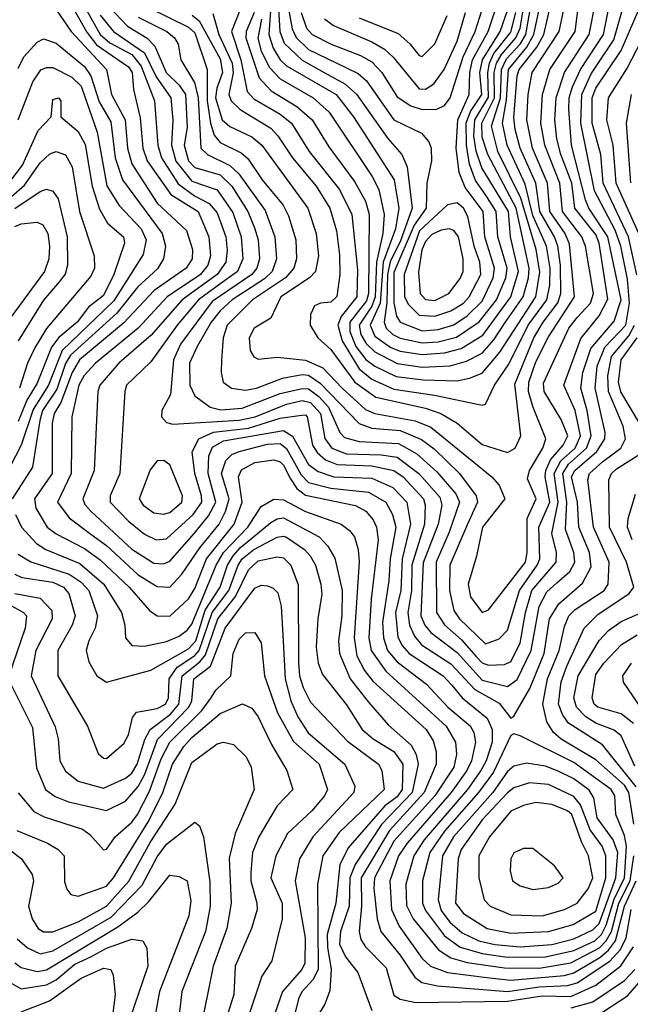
# Model space of a CAD drawing. Extents: x 501367 to 657802, y 482273 to 547541.
# Tile 153 of 256: x 551070 to 553004, y 520464 to 523582. Entities that reach past the tile are written whole.
import ezdxf

# ---------------------------------------------------------------- set-up
doc = ezdxf.new("R2010")
doc.units = 0

msp = doc.modelspace()

# ---------------------------------------------------------------- linework, layer by layer
at = {"layer": '0CON20XD'}
for points in [[(551682, 523602), (551700.3, 523535), (551742.6, 523445), (551746.1, 523413.9), (551732.5, 523345), (551739.4, 523325), (551768.1, 523298.1), (551865, 523239.2), (551887.8, 523215), (551933.5, 523145), (552008.4, 523055), (552052.4, 522985), (552073.2, 522913.2), (552082.8, 522837.2), (552084.2, 522775), (552074.4, 522705.6), (552055, 522687.6), (552022.5, 522685), (552003.3, 522676.7), (551990.8, 522649.2), (551990.3, 522615), (552014.1, 522575), (552055, 522537.6), (552131, 522435), (552197.4, 522387.4), (552355, 522352), (552403.4, 522335), (552454.9, 522304.9), (552535, 522236.7), (552615, 522211.7), (552639.2, 522225), (552657.4, 522265), (552637.7, 522427.7), (552698.4, 522575), (552727.4, 522625), (552774, 522686), (552784.1, 522715), (552782.5, 522805), (552774.4, 522865), (552764, 522895), (552717.2, 522975), (552704.7, 523065), (552654.9, 523175), (552638.9, 523235), (552635, 523272.5), (552645.5, 523405), (552652, 523425), (552707.5, 523495), (552729.5, 523535), (552771.4, 523715)], [(551205, 523680.7), (551282.6, 523542.6), (551313, 523503), (551415, 523433.1), (551425.7, 523415), (551430.8, 523360.8), (551451.2, 523271.2), (551459.6, 523175), (551474.1, 523135), (551548.7, 523028.7), (551635.1, 522975), (551668.9, 522895), (551673.8, 522835), (551665.4, 522805), (551643, 522775), (551537.3, 522705), (551444.8, 522605), (551310, 522495), (551274.7, 522455.3), (551256.8, 522425), (551235.5, 522325), (551233.2, 522145), (551189.8, 522055), (551226.6, 522005), (551295, 521952.7), (551345, 521917), (551445, 521824.2), (551505, 521787.2), (551545, 521785.7), (551584, 521826), (551640.1, 521909.9), (551701.5, 521985), (551722.1, 522025), (551733.4, 522065), (551709.6, 522145), (551723.3, 522186.7), (551741.9, 522205), (551765.4, 522215), (551855, 522238.2), (551895, 522240.5), (551915, 522224.2), (551961.1, 522141.1), (551985, 522117.3), (552055, 522099.1), (552175, 522086.3), (552229.6, 522055), (552250.8, 522015), (552260.7, 521975), (552243.2, 521875), (552238.5, 521805), (552218.9, 521675), (552221.9, 521625), (552234.6, 521585), (552265, 521548.8), (552358.2, 521478.2), (552425.9, 521405), (552496.1, 521346.1), (552508.6, 521325), (552513.6, 521295), (552501.1, 521235), (552486.5, 521205), (552436.2, 521135), (552296.6, 520975), (552269.2, 520935), (552242.5, 520855), (552247.6, 520765), (552271.7, 520711.7), (552345, 520610), (552370.5, 520585), (552425.1, 520565.1), (552558.1, 520548.1), (552625, 520541.1), (552794.4, 520555.6), (552825, 520564.6), (552907, 520613), (552934.6, 520635.4), (552956.8, 520665), (552984.9, 520775), (553022.4, 520855)], [(551479.6, 523619.6), (551605, 523558.4), (551625, 523540.9), (551663.4, 523425), (551663.4, 523325), (551674.2, 523254.2), (551686.4, 523216.4), (551705, 523193), (551771.2, 523161.2), (551793, 523143), (551837.6, 523075), (551904.1, 522995), (551921.4, 522961.4), (551944.5, 522885), (551946.2, 522825), (551938.3, 522795), (551911.6, 522765), (551807.7, 522695), (551726.8, 522615), (551714.8, 522575), (551709.3, 522505), (551707.8, 522465), (551714.3, 522434.3), (551740.6, 522415), (551785, 522408.7), (551820, 522415), (551902.7, 522447.3), (551965, 522458.4), (551985, 522456.2), (552021.5, 522431.5), (552145, 522303.6), (552185, 522288.7), (552275, 522281.6), (552342.9, 522252.9), (552383.1, 522223.1), (552462.3, 522145), (552516.1, 522075), (552520.3, 522055), (552487.7, 521985), (552432.2, 521855), (552431.4, 521775), (552445, 521711.2), (552463, 521685), (552545, 521606), (552588.7, 521621.3), (552615, 521649.1), (552652.6, 521775), (552709.2, 521855), (552716.8, 521875), (552714.5, 521975), (552748.5, 522055), (552733.6, 522135), (552736.3, 522155), (552751.4, 522188.6), (552791.1, 522235), (552806.2, 522265), (552785, 522316), (552730.9, 522405), (552728.5, 522431.5), (552809, 522605), (552835, 522639.5), (552878, 522685), (552887.4, 522715), (552862.3, 522865), (552850.1, 522895), (552789, 522975), (552781, 523065), (552732.8, 523185), (552720.9, 523255), (552725.6, 523345), (552748.8, 523425), (552829, 523545), (552848.3, 523695)], [(551812.5, 523605), (551786.7, 523545), (551785.9, 523525), (551828, 523398), (551866.6, 523356.6), (551947.5, 523307.5), (551996.7, 523265), (552049.4, 523179.4), (552130.4, 523070.4), (552165, 523007.2), (552176.9, 522965), (552174.9, 522714.9), (552167.8, 522692.2), (552116, 522625), (552116, 522595), (552135, 522547), (552166.3, 522506.3), (552195, 522484.7), (552262.5, 522452.5), (552348.2, 522441.8), (552455, 522439.1), (552495, 522446.7), (552535, 522462.7), (552590.6, 522529.4), (552704.3, 522705), (552717.2, 522782.8), (552705.8, 522855), (552656.7, 523016.8), (552584.2, 523165), (552564, 523245), (552593, 523335), (552595.3, 523425), (552611.2, 523458.8), (552654.5, 523505), (552673.1, 523535), (552701.4, 523698.6)], [(551768.1, 523615), (551740.5, 523545), (551770.7, 523455), (551790.7, 523355), (551811.6, 523331.6), (551895, 523283.1), (551931, 523255), (551986.9, 523165), (552082.9, 523045), (552121.5, 522965), (552139.7, 522789.7), (552137.2, 522705), (552088, 522642), (552077.1, 522615), (552091.1, 522565), (552145, 522476.7), (552185, 522443.9), (552255, 522412.4), (552383.7, 522393.7), (552535, 522361.5), (552545, 522364.6), (552574.1, 522425), (552618.6, 522491.4), (552680.5, 522615), (552739.1, 522695), (552748.5, 522741.5), (552749.6, 522795), (552737.9, 522865), (552695, 522961.9), (552671.2, 523061.2), (552613.4, 523185), (552598.9, 523255), (552611.8, 523328.2), (552618.1, 523425), (552675.8, 523495), (552698.3, 523535), (552725.4, 523665)], [(551912.6, 523662.6), (551933.2, 523553.2), (551945.8, 523525.8), (551985, 523487.5), (552105, 523429.7), (552141.7, 523411.7), (552168.6, 523388.6), (552255, 523265.6), (552342.7, 523222.7), (552365.2, 523195.2), (552373.3, 523175), (552373.7, 523135), (552359.1, 523065), (552357.1, 522985), (552318.8, 522931.2), (552255, 522781.6), (552255, 522685.6), (552263.6, 522643.6), (552274.8, 522625), (552345, 522596.9), (552395, 522601.1), (552445, 522616), (552487.6, 522645), (552535, 522690.7), (552569.9, 522765), (552573.7, 522795), (552543.5, 522895), (552537.7, 522975), (552480.5, 523050.5), (552461.9, 523098.1), (552452.1, 523175), (552458, 523265), (552493, 523345), (552495.2, 523415), (552503.8, 523455), (552554.1, 523545), (552576.8, 523615)], [(551175, 523629.4), (551232.8, 523545), (551344.5, 523425), (551360.6, 523345), (551403.7, 523265), (551411, 523175), (551425.4, 523125.4), (551505, 523001.5), (551598.4, 522915), (551617.6, 522855), (551616.6, 522825), (551597, 522795), (551495.5, 522724.5), (551399.2, 522620.8), (551258.9, 522505), (551236.3, 522465), (551199.9, 522370.1), (551179.3, 522335), (551172.8, 522305), (551172.9, 522145), (551116.7, 522065), (551121.3, 522035), (551157.3, 521975), (551185, 521953.7), (551275, 521907.7), (551325, 521871.7), (551416.7, 521785), (551481.3, 521711.3), (551505, 521694.8), (551545, 521693.1), (551605, 521748.2), (551625, 521781.6), (551661.1, 521875), (551749, 521985), (551774.5, 522055), (551762.9, 522135), (551772.9, 522157.1), (551815, 522180), (551875, 522188.6), (551895, 522181.7), (551905, 522171.2), (551927.9, 522127.9), (551947.7, 522097.7), (551975, 522076.8), (552133.9, 522043.9), (552165.7, 522025.7), (552189, 521999), (552200.3, 521975), (552204.9, 521934.9), (552183, 521747), (552176.2, 521625), (552182.6, 521585), (552229.5, 521519.5), (552420.5, 521345), (552450, 521295), (552452.8, 521255), (552444.6, 521215), (552384.7, 521125), (552255, 520981.1), (552193.9, 520865), (552191.6, 520831.6), (552202.4, 520735), (552213.4, 520695), (552275, 520620.4), (552320.9, 520550.9), (552343.3, 520533.3), (552392.7, 520522.7), (552615, 520505.1), (552715, 520519.3), (552805, 520523.7), (552835, 520532.8), (552938.8, 520601.2), (552972.4, 520637.6), (552990.1, 520675), (553006.9, 520765)], [(551280.5, 523615), (551325, 523535.9), (551355, 523509.5), (551425, 523472.3), (551455, 523435.2), (551496.6, 523325), (551507, 523185), (551518.9, 523145), (551572, 523062), (551623.5, 523025), (551670.2, 523000.2), (551695, 522970.6), (551722.6, 522895), (551727.4, 522852.6), (551723.3, 522815), (551695.7, 522775), (551584.3, 522695), (551486.7, 522583.3), (551384.4, 522495), (551323.4, 522425), (551317.5, 522405), (551306, 522155), (551269.8, 522065), (551276.8, 522046.8), (551296.1, 522025), (551425, 521905.2), (551495, 521861.1), (551525, 521859), (551545, 521868), (551624.1, 521955.9), (551668.3, 522011.7), (551691.2, 522055), (551666.5, 522145), (551668.8, 522201.2), (551680.9, 522229.1), (551715, 522248.3), (551905, 522281.8), (551933.7, 522263.7), (551984.3, 522174.3), (552015, 522151.2), (552065, 522134.9), (552185, 522130.3), (552251.3, 522101.3), (552296.3, 522055), (552307.6, 521985), (552280.9, 521875), (552276.9, 521775), (552260.2, 521705), (552267.5, 521627.5), (552280.9, 521600.9), (552303.8, 521575), (552411, 521505), (552438.8, 521475), (552470.8, 521435), (552550, 521370), (552566.2, 521335), (552566, 521295), (552547.1, 521235), (552530.8, 521205), (552487.8, 521145), (552351.3, 520985), (552318, 520935), (552292.6, 520845), (552295, 520776.9), (552315.7, 520735), (552396.6, 520636.6), (552435, 520611.1), (552486.6, 520596.6), (552605, 520579.8), (552715, 520578.7), (552815, 520595.6), (552906.7, 520643.3), (552927.5, 520665), (552944.2, 520695), (552967.7, 520785), (553003, 520855), (553015.2, 520935)], [(551325, 523596.8), (551366.7, 523545), (551465, 523477.7), (551501.8, 523401.8), (551549, 523335), (551554.6, 523264.6), (551550.5, 523185), (551565, 523134.1), (551615, 523070.8), (551695, 523043.1), (551745, 522971.8), (551771.3, 522895), (551776.9, 522825), (551759.6, 522785), (551703.3, 522745), (551636, 522695), (551568.6, 522615), (551485, 522499.3), (551408.1, 522425), (551402.5, 522405), (551387.3, 522145), (551356.9, 522075), (551356.5, 522055), (551414.1, 521994.1), (551465, 521953.6), (551502.5, 521935), (551535, 521937.9), (551619.1, 522015), (551646.5, 522055), (551646.2, 522075), (551625.1, 522145), (551616.2, 522213.8), (551637.1, 522255), (551683.7, 522276.3), (551795, 522289.1), (551895, 522320.3), (551955, 522329.3), (551975, 522331.1), (551980.2, 522325), (551997.8, 522235), (552011.8, 522211.8), (552038.6, 522188.6), (552075, 522173.7), (552185, 522169.7), (552255, 522154.6), (552284.2, 522134.2), (552348.6, 522065), (552354.3, 522045), (552352.3, 521985), (552312.1, 521855), (552310.8, 521775), (552299.5, 521705), (552304.2, 521665), (552319.9, 521629.9), (552342.3, 521602.4), (552435, 521542.8), (552511.5, 521461.5), (552588.3, 521418.3), (552625, 521370), (552635, 521377.1), (552685.1, 521464.9), (552730.7, 521575), (552747.9, 521685), (552777, 521733), (552852.2, 521797.8), (552880, 521850), (552874.6, 521895), (552841.1, 521975), (552836.4, 522055), (552817, 522135), (552828, 522155), (552897.9, 522215), (552923.3, 522255), (552924.2, 522275), (552892.2, 522415), (552898.9, 522485), (552923.3, 522545), (552989.5, 522615), (553001, 522685), (552995, 522760.5), (552973.5, 522865), (552955.7, 522915.7), (552889.9, 523039.9), (552869.4, 523145), (552847.1, 523255), (552849.8, 523345), (552879.6, 523410.4), (552951.1, 523518.9), (552979.3, 523615)], [(551350.8, 523625), (551411.3, 523561.3), (551473.4, 523523.4), (551498.4, 523498.4), (551533.8, 523415), (551575.1, 523375.1), (551595.1, 523345), (551600.8, 523240.8), (551590.5, 523185), (551604.3, 523135), (551625, 523113.8), (551705, 523090.7), (551742.1, 523055), (551792.2, 522975), (551813.5, 522923.5), (551824.9, 522885), (551829.6, 522825), (551820.5, 522795), (551805.1, 522775), (551679.8, 522690.2), (551579.3, 522555), (551557.4, 522505), (551548.1, 522395), (551520, 522345), (551519.6, 522325), (551535, 522306.5), (551555, 522301.3), (551765, 522314.3), (551816.2, 522325), (551915, 522364.5), (551965, 522376.4), (551990.5, 522370.5), (552022.7, 522335), (552036.4, 522256.4), (552058.1, 522225), (552105, 522207.7), (552214.4, 522204.4), (552265, 522196.5), (552334.5, 522145), (552400.6, 522070.6), (552406.7, 522045), (552395.3, 521985), (552348.1, 521861.9), (552339.9, 521695), (552353.1, 521665), (552371.8, 521641.8), (552455, 521578.3), (552535, 521490.9), (552615, 521470.6), (552645, 521492.8), (552690.3, 521585), (552715.4, 521724.6), (552739.3, 521770.7), (552771.4, 521798.6), (552812.2, 521835), (552828.4, 521865), (552824.9, 521895), (552798.3, 521968.3), (552802.5, 522055), (552789.6, 522145), (552808.5, 522175), (552865.5, 522225), (552880, 522265), (552867.5, 522345), (552846.9, 522415), (552853, 522465), (552878.9, 522541.1), (552952.4, 522627.6), (552974.5, 522695), (552932.8, 522895), (552872.6, 522985), (552862.3, 523012.3), (552817.7, 523185), (552809.3, 523299.3), (552810.4, 523335), (552820.8, 523369.2), (552846.2, 523425), (552918.9, 523535), (552936.3, 523625)], [(551445, 523589.9), (551535.8, 523545), (551560.5, 523525), (551572, 523505), (551580.7, 523455), (551623.6, 523383.6), (551634.9, 523335), (551643.7, 523175), (551664.9, 523154.9), (551735, 523120.5), (551763.8, 523093.8), (551847.8, 522977.8), (551877.7, 522895), (551883.2, 522825), (551869.4, 522785), (551845, 522761.8), (551742.4, 522695), (551705, 522660.4), (551676.3, 522625), (551632.2, 522547.8), (551607.8, 522495), (551609.2, 522425), (551625, 522390.7), (551673.6, 522355), (551707, 522347), (551775, 522352.1), (551895, 522398.2), (551965, 522414.9), (551985, 522413.3), (552018.1, 522388.1), (552047.8, 522355), (552084.1, 522275), (552098.9, 522258.9), (552145, 522246.7), (552269.8, 522239.8), (552327.9, 522207.9), (552390.7, 522150.7), (552450.8, 522080.8), (552462.4, 522055), (552430.1, 521959.9), (552388.9, 521865), (552389.6, 521705), (552415.6, 521665.6), (552469, 521619), (552515.8, 521565.8), (552535, 521545.5), (552555, 521538.3), (552605, 521540.2), (552625, 521550.4), (552655, 521607.7), (552671.5, 521705), (552691.6, 521775), (552769.1, 521865), (552770.3, 521895), (552754.9, 521954.9), (552774.9, 522055), (552762.7, 522145), (552783.5, 522185), (552828.7, 522225), (552846.3, 522265), (552829, 522345), (552793.5, 522425), (552847.4, 522572.6), (552905.6, 522644.4), (552932.9, 522697.1), (552905.6, 522875), (552895, 522902), (552879.9, 522919.9), (552827.6, 522985), (552818.9, 523065), (552783.6, 523155), (552771.4, 523205), (552764.9, 523265), (552768.8, 523335), (552795.4, 523415), (552873.6, 523535), (552893.4, 523636.6)], [(551616.5, 523596.5), (551638.9, 523578.9), (551705, 523458.5), (551712.1, 523415), (551694.3, 523365.7), (551690, 523335), (551711.5, 523265), (551735, 523244.1), (551805, 523211.7), (551837, 523185), (551982.7, 522985), (552008.6, 522905), (552016.6, 522835), (552007, 522785), (551987.3, 522765), (551896.5, 522705), (551865, 522636.7), (551812.5, 522605), (551797.1, 522575), (551799.6, 522535), (551811.1, 522515), (551825, 522507.5), (551886.6, 522513.4), (551975, 522504.6), (552030.3, 522480.3), (552090.9, 522415), (552165, 522348.3), (552195, 522335.4), (552322.5, 522312.5), (552372.1, 522292.1), (552565.5, 522135), (552588.5, 522108.5), (552606.5, 522065), (552535.5, 521975), (552516.6, 521883.4), (552490, 521795), (552497.6, 521755), (552535, 521705.3), (552555, 521713.4), (552671.5, 521865), (552676.7, 521895), (552676.8, 522003.2), (552706.1, 522065), (552678, 522128), (552684.7, 522155), (552726.8, 522225), (552736, 522255), (552695, 522357.9), (552681.8, 522405), (552682.5, 522435), (552705, 522498.4), (552745, 522578.1), (552827.1, 522705), (552811.1, 522871.1), (552797.5, 522905), (552749.1, 522975), (552741.5, 523065), (552694.3, 523175), (552676.2, 523265), (552680.7, 523345), (552692.6, 523415), (552778.2, 523545), (552793, 523615)], [(551836.2, 523583.8), (551824, 523524), (551835, 523482.1), (551861.1, 523431.1), (551895.1, 523395.1), (551999.1, 523335), (552049.7, 523289.7), (552186.1, 523086.1), (552207.1, 523045), (552224, 522965), (552219.6, 522905), (552199.7, 522815), (552196.2, 522705), (552185.1, 522674.9), (552144.8, 522615), (552150.5, 522585), (552166.8, 522556.8), (552195, 522530.7), (552265, 522493.6), (552345, 522482.5), (552433.3, 522486.7), (552485, 522501.2), (552535, 522526.6), (552571.4, 522568.6), (552605, 522620.6), (552664.9, 522705), (552681.8, 522765), (552683.1, 522795), (552642.4, 522985), (552552.1, 523155), (552535, 523210.8), (552533.1, 523255), (552573.9, 523335), (552572.9, 523415), (552580.2, 523445), (552596.5, 523473.5), (552641.6, 523525), (552655, 523555), (552666.5, 523625)], [(551865.2, 523625), (551858.8, 523535), (551872.2, 523492.2), (551895, 523455.2), (551915, 523436.6), (552072.3, 523345), (552126.7, 523275), (552255.4, 523075), (552271.1, 522985), (552260.5, 522920.5), (552221.4, 522815), (552212, 522685), (552179.5, 522615), (552195, 522580.2), (552245, 522544.7), (552275, 522532.9), (552345, 522521.6), (552415, 522526.9), (552468.6, 522541.4), (552536.5, 522583.5), (552625.2, 522704.8), (552649.9, 522785), (552624.5, 522895), (552618.5, 522975), (552533.7, 523113.7), (552516, 523166), (552508.2, 523215), (552510.9, 523265), (552555, 523337), (552552.3, 523415), (552557.4, 523445), (552571.5, 523475), (552625, 523542.5), (552641.4, 523605)], [(551888.8, 523635), (551893.6, 523545), (551907.6, 523507.6), (551964.4, 523454.4), (552034.6, 523414.6), (552099.6, 523379.6), (552136.9, 523346.9), (552236.2, 523206.2), (552279.8, 523155), (552296.6, 523116.6), (552312.6, 522985), (552275, 522879.1), (552243.7, 522816.3), (552234.4, 522775), (552233.2, 522686.8), (552223.8, 522625), (552230.9, 522605), (552251.7, 522585), (552275, 522574.3), (552345, 522558.9), (552395, 522562.5), (552453.4, 522576.6), (552525, 522625.9), (552579.5, 522695), (552609.8, 522765), (552613.5, 522795), (552584.1, 522895), (552579.2, 522975), (552546.7, 523026.7), (552513.6, 523073.6), (552494.5, 523124.5), (552485.1, 523185.1), (552484, 523255), (552498, 523292), (552533.6, 523345), (552527.4, 523415), (552535.3, 523455), (552592.1, 523545), (552616.4, 523615)], [(551961.1, 523605), (551978.2, 523555), (551995.8, 523535), (552056.6, 523505), (552149.2, 523469.2), (552185, 523449), (552216.9, 523415), (552265, 523338.4), (552309.2, 523309.2), (552345, 523297.9), (552390.6, 523299.4), (552415, 523310.2), (552433.4, 523335), (552474, 523465), (552512, 523545), (552534.1, 523615)], [(553024.2, 522774.2), (552997.6, 522895), (552917.9, 523065), (552909.9, 523155), (552883.3, 523255), (552883.3, 523335), (552895, 523365.6), (552975.1, 523485), (553035, 523624.3)], [(552034.9, 523584.9), (552063.8, 523563.8), (552185, 523512.7), (552225, 523488.9), (552253.1, 523463.1), (552335, 523363.1), (552355, 523362.3), (552381.1, 523378.9), (552414.2, 523425), (552455, 523514.7), (552482, 523605)], [(552145, 523588.1), (552268.2, 523538.2), (552306, 523506), (552335, 523468.8), (552345, 523465.4), (552385, 523506.1), (552424.2, 523595.8)], [(553031.1, 522905), (552959.1, 523065), (552949.5, 523185), (552929.4, 523265), (552934.2, 523335), (552992.8, 523427.2), (553069.3, 523575)], [(551065, 523427.9), (551083.6, 523465), (551125, 523511.6), (551145, 523521.8), (551185, 523508.1), (551275, 523433.8), (551295.6, 523405), (551321.7, 523321.7), (551358.8, 523258.8), (551372.4, 523145), (551395.1, 523075), (551521.2, 522905), (551532.1, 522865), (551525.2, 522825), (551506.2, 522793.8), (551444, 522736), (551377.4, 522652.6), (551230.5, 522519.5), (551215, 522493.3), (551187.3, 522412.7), (551142.5, 522345), (551133.3, 522313.3), (551110.7, 522165), (551046.1, 522065)], [(551064.9, 523265), (551111.7, 523385), (551136.9, 523423.1), (551155, 523431.1), (551175, 523431), (551235, 523400.2), (551265, 523372.3), (551315.8, 523225.8), (551346.1, 523056.1), (551385, 522993.8), (551455, 522920.2), (551471, 522885), (551461.2, 522838.8), (551368.4, 522691.6), (551204.6, 522535), (551161.1, 522425), (551112.4, 522347.6), (551075, 522234.7), (550985.5, 522065)], [(551035.4, 523064.5), (551078.5, 523121.5), (551129, 523231), (551169.2, 523275), (551175, 523330), (551192.5, 523335), (551200, 523325), (551200, 523275), (551255, 523228.1), (551277.3, 523187.3), (551299.1, 523055), (551322.4, 522982.4), (551348.4, 522938.4), (551398.4, 522895), (551402.2, 522875), (551367.7, 522775), (551335, 522708.5), (551287.8, 522672.2), (551251.7, 522625), (551193.9, 522576.1), (551171.2, 522545), (551125, 522431.1), (551092.9, 522377.1), (551065, 522310.2)], [(553005, 523065.8), (552992.1, 523255), (553007.9, 523345)], [(550919.4, 522915), (551085, 523058.6), (551135, 523129.3), (551165, 523157.4), (551185, 523165.3), (551215, 523154.6), (551236.6, 523116.6), (551259.5, 522975), (551306.2, 522835), (551306.8, 522795), (551295, 522770), (551155.3, 522604.7), (551118.6, 522545), (551095.1, 522495), (551069.2, 522415)], [(551055, 522984.3), (551135, 523038.5), (551155.2, 523045.2), (551175, 523039.1), (551191.5, 523015), (551220.4, 522895), (551221.8, 522805), (551213.5, 522776.5), (551196.5, 522753.5), (551145, 522694.2), (551065, 522565.3)], [(552385, 522643.2), (552435, 522659.9), (552475.7, 522685), (552493.2, 522705), (552529.9, 522775), (552527.3, 522815), (552509.5, 522865), (552489.1, 522959.1), (552475.6, 522985.6), (552455, 523002.1), (552425, 522996.3), (552336.4, 522913.6), (552287.6, 522775), (552288.9, 522705), (552300.9, 522680.9), (552335, 522646.5), (552385, 522643.2)], [(551055, 522927.8), (551075, 522936.1), (551125, 522940.8), (551142.9, 522932.9), (551159.4, 522905), (551164.8, 522865), (551162, 522825), (551148.1, 522785), (551028.6, 522621.4)], [(552385, 522693.1), (552428.8, 522715), (552465, 522763.1), (552474.5, 522785), (552474.3, 522825), (552459.2, 522895), (552445, 522914.3), (552429.6, 522919.6), (552405, 522916.3), (552375, 522902.3), (552355, 522879.8), (552343.7, 522853.7), (552332.9, 522782.9), (552338.5, 522715), (552355, 522696.2), (552385, 522693.1)], [(553014.6, 521034.5), (552998.8, 521135), (552985, 521158.4), (552895, 521238.2), (552784.6, 521304.5), (552760.8, 521325), (552738.9, 521358.9), (552726.9, 521415), (552741.7, 521495), (552778.6, 521585), (552795, 521660.5), (552809.5, 521695), (552828.7, 521715), (552921.3, 521775), (552933.3, 521795), (552936.8, 521865), (552886.7, 521975), (552869, 522125), (552874.6, 522145), (552916.9, 522183.1), (552973.8, 522225), (552988.7, 522255), (552980.9, 522295), (552934.9, 522405), (552932.4, 522455), (552944.2, 522515.8), (552999, 522581), (553017.2, 522615)], [(553032.6, 522305), (552973.8, 522403.8), (552966.7, 522435), (552975.3, 522505), (553025.2, 522574.8)], [(551525, 522016), (551545, 522022.1), (551583.9, 522055), (551586.1, 522075), (551545, 522172.7), (551526.6, 522186.6), (551505, 522185.4), (551483, 522157), (551448.1, 522065), (551460.6, 522045), (551495, 522020.2), (551525, 522016)], [(553022.6, 521152.6), (552916, 521286), (552808.5, 521355), (552789.9, 521379.9), (552775.9, 521415), (552784.5, 521485.5), (552802.4, 521535), (552858.1, 521655), (552900.8, 521699.2), (553000, 521765), (553014.8, 521785), (552991.9, 521865), (552937.4, 521975), (552935.9, 522125), (552944, 522145), (552960, 522160), (553033.5, 522206.5)], [(551056.8, 522015), (551076, 521975), (551123.4, 521923.4), (551153.2, 521905), (551260.8, 521860.8), (551336.5, 521795), (551392.4, 521705), (551403.3, 521665), (551405.4, 521625), (551425, 521600.9), (551465, 521598.9), (551535, 521613.1), (551575, 521630.4), (551600.5, 521649.5), (551615, 521668.7), (551692, 521855), (551715.9, 521895), (551792.2, 521975), (551835, 522041), (551875, 522064.2), (551905, 522062.1), (551975, 522025.4), (552087.7, 521985), (552114.7, 521965), (552130, 521945), (552142.3, 521905), (552145.5, 521865.5), (552129.6, 521625), (552138, 521568), (552161.9, 521521.9), (552188, 521488), (552357, 521335), (552379.1, 521299.1), (552388.6, 521265), (552389.2, 521225), (552351.3, 521135), (552241.3, 521015), (552151.6, 520865), (552152.3, 520775), (552145.2, 520695.2), (552150.1, 520670.1), (552165, 520646.2), (552230.1, 520580.1), (552255, 520493.4), (552275, 520480.4), (552325, 520469.7), (552615, 520474.6), (552725, 520490.9), (552815, 520489.6), (552894.9, 520525.1), (552974.1, 520585.9), (553014.1, 520645.9)], [(553009.4, 521935), (552994.8, 521975), (552997.1, 522002.9), (553020.2, 522079.8)], [(551065, 521890), (551105.1, 521865.1), (551226.2, 521826.2), (551265, 521801.1), (551288.6, 521775), (551316.6, 521695), (551308.5, 521655), (551289.2, 521615), (551280.3, 521585), (551289.4, 521549.4), (551313.8, 521505), (551345, 521484), (551485, 521522), (551605, 521590.5), (551627.6, 521615), (551657.8, 521712.2), (551704.9, 521785), (551728.3, 521855), (551745.6, 521884.4), (551768.9, 521911.1), (551865, 521989.8), (551885, 522002.2), (551905, 522005.4), (552017.9, 521945), (552045.6, 521915.6), (552067.5, 521877.5), (552091.7, 521775), (552090.4, 521695), (552079.2, 521615), (552082.5, 521575), (552116.1, 521495), (552175, 521421)], [(551542.9, 521495), (551568.2, 521531.8), (551625, 521568.9), (551638.6, 521585), (551679.9, 521705), (551732.3, 521775), (551761.8, 521855), (551775, 521875.1), (551811.5, 521905), (551885, 521943.4), (551905, 521947.3), (551915, 521943.2), (551972.3, 521905), (551990.4, 521885), (552007.2, 521855), (552023.7, 521795), (552026.8, 521763.2), (552014.3, 521685), (552009.3, 521595), (552015.2, 521545.2), (552028.5, 521508.5), (552105, 521412.5), (552155.1, 521335.1), (552189.8, 521305), (552255.2, 521265), (552282.9, 521225), (552281.5, 521145), (552265, 521121.2), (552226.6, 521093.4), (552110.3, 520959.7), (552084.3, 520905.7), (552071.5, 520785), (552044, 520686), (552044.5, 520645), (552056.7, 520575), (552051.7, 520508.3), (552036.6, 520465), (552005.4, 520415)], [(551215, 521202.9), (551255, 521170.7), (551335, 521148.5), (551405, 521180.7), (551425, 521196.2), (551442.3, 521225), (551466.7, 521303.3), (551483.3, 521335), (551547.2, 521382.8), (551573.5, 521415), (551584.7, 521505), (551640.6, 521549.4), (551658.9, 521571.1), (551697.1, 521685), (551753.7, 521756.3), (551795, 521840.6), (551825, 521868.4), (551885, 521881.6), (551905, 521878.4), (551928.7, 521855), (551952.2, 521792.2), (551953.3, 521545), (551956.5, 521505), (551967.6, 521467.6), (551991.4, 521421.4), (552108, 521298), (552206.7, 521225), (552217.3, 521205), (552224.3, 521145), (552081.7, 521008.3), (552029.8, 520935), (552013.5, 520845), (552015.1, 520575), (551998.4, 520541.6), (551964.2, 520505), (551953.6, 520485), (551928.9, 520385)], [(551055, 521826.6), (551076.4, 521816.4), (551175, 521801.2), (551208.7, 521785), (551225.6, 521765), (551246.2, 521695), (551235.9, 521665), (551191.3, 521585), (551191.2, 521505), (551284.6, 521345), (551318.8, 521258.8), (551335, 521243.8), (551345, 521243.1), (551400.1, 521289.9), (551415, 521318), (551427.1, 521372.9), (551440.4, 521389.6), (551505, 521401.1), (551531.3, 521415), (551540.9, 521435), (551542.9, 521495)], [(551038.7, 521485), (551070.9, 521420.9), (551110.9, 521340.9), (551123.6, 521213.6), (551151.8, 521145), (551182.8, 521122.8), (551225, 521105.2), (551345, 521078.1), (551405, 521107.2), (551445, 521154.1), (551466.8, 521193.2), (551506.9, 521303.1), (551605.5, 521405), (551615.6, 521425), (551621.3, 521495), (551674.6, 521535.4), (551720.3, 521655), (551815, 521782.1), (551835, 521791.4), (551855, 521789.5), (551872.3, 521782.3), (551887, 521767), (551897.9, 521725), (551904.1, 521614.1), (551910.9, 521495), (551928.6, 521425), (551951.1, 521375), (551983.9, 521323.9), (552099.2, 521225), (552131.7, 521155), (552127.8, 521135), (551998.6, 520995), (551955.6, 520925), (551942.1, 520855), (551974.1, 520675), (551972.6, 520595), (551963.5, 520575), (551902.1, 520505), (551846.4, 520345)], [(550974, 521764), (551082.1, 521705), (551091.1, 521695), (551087.2, 521655), (551035.2, 521505)], [(551055, 521764.9), (551135, 521750.2), (551171.8, 521711.8), (551172.9, 521685), (551120.8, 521585), (551106.3, 521505), (551182.6, 521342.6), (551192.2, 521305), (551197.6, 521235), (551215, 521202.9)], [(553018.2, 521218.2), (552974.4, 521314.4), (552952.1, 521332.1), (552895, 521354.6), (552863, 521375), (552833.3, 521405), (552825.1, 521435), (552838.9, 521505), (552905, 521616.6), (552935, 521648), (552975, 521676.6), (553071.2, 521718.8)], [(551065, 521133.8), (551114.5, 521074.5), (551148, 521058), (551268.7, 521018.7), (551291.8, 521001.8), (551335, 520953.1), (551345, 520956.2), (551373.7, 520996.3), (551425, 521041), (551442.6, 521065), (551480.7, 521139.3), (551518.2, 521241.8), (551545.6, 521295), (551646.9, 521395), (551675, 521434.2), (551691.3, 521458.7), (551738.8, 521505), (551745.6, 521575), (551765, 521620.4), (551785, 521640.9), (551815, 521641.5), (551835, 521608.6), (551845.5, 521505), (551886.9, 521386.9), (551936.7, 521296.7), (552018.1, 521225), (552044.4, 521145), (552035.6, 521125), (551995, 521077.6), (551918.1, 521005), (551880.7, 520935), (551865.8, 520865), (551901.4, 520785), (551900.7, 520735), (551868, 520602), (551836.6, 520553.4), (551787.2, 520405)], [(553014, 521354), (552975, 521383.9), (552900.5, 521405), (552888.8, 521415), (552883, 521435), (552895, 521508.8), (552920.4, 521545), (552976, 521604), (553025.8, 521634.2)], [(553071.1, 521355), (552982.7, 521485), (552979.8, 521505), (553007, 521545)], [(551060.9, 521015), (551158.5, 520975), (551192.1, 520955), (551210.8, 520935), (551212.2, 520852.2), (551218.9, 520828.9), (551232.2, 520812.2), (551255, 520807.1), (551345, 520838.2), (551367.1, 520865), (551478.9, 521045), (551523.5, 521135), (551554.1, 521225), (551589.3, 521280.7), (551615, 521309.5), (551705, 521384.8), (551775.9, 521415.9), (551805, 521401.8), (551825, 521374.6), (551867, 521287), (551916.4, 521205), (551934.5, 521145), (551885, 521092.5), (551827.6, 520995), (551807.8, 520945), (551802, 520882), (551801.7, 520855), (551821.3, 520785), (551821.6, 520765), (551803.9, 520705), (551752.4, 520585), (551747.8, 520495), (551662.9, 520225)], [(552175, 521421), (552238.1, 521348.1), (552310, 521285), (552325.6, 521255.6), (552331.6, 521225), (552313.2, 521135), (552216.3, 521033.7), (552132.9, 520907.1), (552115.4, 520865), (552113.2, 520775), (552085.9, 520695), (552082.9, 520655), (552101.9, 520615), (552140.8, 520565), (552184.7, 520444.7)], [(552614, 520614), (552735, 520614.6), (552825, 520635.1), (552891.4, 520665), (552912.2, 520685), (552927.7, 520715), (552952.7, 520797.3), (552985.3, 520865), (552992, 520965), (552985, 520999.3), (552957.5, 521065), (552954.5, 521125), (552943.5, 521145), (552825, 521229.9), (552655, 521314.6), (552635, 521321.1), (552625, 521315.6), (552570.2, 521199.8), (552522.8, 521135), (552415, 521013), (552368.7, 520945), (552345.9, 520855), (552345.9, 520785), (552355, 520761), (552415, 520681.4), (552465.3, 520645), (552535, 520624.9), (552614, 520614)], [(551015, 520973), (551075.9, 520925), (551109.6, 520875), (551114, 520855), (551097.7, 520775), (551109, 520735), (551128.4, 520705), (551145, 520693.8), (551175, 520694), (551255, 520726), (551345, 520774.9), (551415.9, 520854.1), (551482.8, 520977.2), (551562, 521098), (551615, 521230), (551695, 521289.5), (551715, 521294.2), (551747.2, 521287.2), (551787.7, 521247.7), (551803.1, 521215), (551812.5, 521145), (551751.9, 521005), (551733.1, 520926.9), (551739.4, 520785), (551726.2, 520705), (551682.8, 520585), (551640, 520375)], [(552655, 520646.5), (552755, 520654), (552825, 520671.6), (552885, 520700.2), (552905, 520719.9), (552957.9, 520865), (552964.5, 520945), (552949.4, 520985), (552899.3, 521055), (552888.2, 521118.2), (552873, 521143), (552825, 521178.3), (552775, 521203), (552735, 521218.2), (552675, 521227.7), (552635, 521218.7), (552615, 521201.6), (552568.5, 521135), (552444, 520995), (552409.4, 520935), (552394.9, 520795), (552405, 520761), (552432.1, 520725), (552471.2, 520691.2), (552524.1, 520665), (552574.3, 520654.3), (552655, 520646.5)], [(552625, 520689.4), (552745, 520694.9), (552823.1, 520716.9), (552895, 520759.5), (552926.5, 520865), (552926.5, 520935), (552915, 520965.2), (552877.1, 521017.1), (552845.7, 521095.7), (552825, 521122.7), (552745, 521160.3), (552685, 521166), (552635, 521150.3), (552615, 521134.2), (552535, 521048.6), (552467.9, 520955), (552458.4, 520925), (552450.5, 520785), (552475, 520752.1), (552550.5, 520705), (552625, 520689.4)], [(552725, 520744.6), (552795, 520764.2), (552835.1, 520784.9), (552870.3, 520829.7), (552885.5, 520865), (552871.6, 520935), (552848.8, 520978.8), (552818.5, 521065), (552805, 521076.7), (552755, 521097), (552705, 521103.1), (552665, 521094.2), (552625, 521075.9), (552557.3, 520995), (552524.5, 520935), (552523.8, 520865), (552541.2, 520795), (552559.6, 520775), (552625, 520747.6), (552725, 520744.6)], [(551062.1, 520672.1), (551095, 520643.1), (551135, 520624.2), (551175, 520633.4), (551359.7, 520740.3), (551457.8, 520842.2), (551505, 520931.2), (551535, 520971.3), (551625, 521041.1), (551639.6, 521029.6), (551652.4, 520995), (551672, 520852), (551673.4, 520775), (551658.8, 520695), (551583, 520505), (551570.2, 520385)], [(552695, 520828.1), (552745, 520834.2), (552775, 520847.7), (552791.5, 520865), (552763.3, 520903.3), (552695, 520958), (552665, 520958), (552635, 520943.8), (552625.7, 520925), (552623.3, 520886.7), (552630.9, 520855), (552655, 520839.7), (552695, 520828.1)], [(551055, 520596), (551075, 520581.2), (551125, 520567.9), (551155, 520573.2), (551380.6, 520709.4), (551444.1, 520755.9), (551479.5, 520790.5), (551545, 520873.4), (551575, 520869.6), (551600.8, 520855), (551612.1, 520792.1), (551606.1, 520745), (551512.8, 520505), (551482.9, 520345)], [(551045, 520530), (551075, 520513.1), (551155, 520526), (551185, 520542.2), (551245, 520591.8), (551294.9, 520615.1), (551345, 520641.8), (551425, 520670.5), (551460, 520665), (551472.4, 520642.4), (551475.9, 520585), (551417.8, 520415)], [(551075, 520440.7), (551164.2, 520475.8), (551265, 520547.4), (551335, 520579.1), (551358.2, 520575), (551366.5, 520556.5), (551371.9, 520495), (551345, 520279.5)], [(552816.4, 520453.6), (552885, 520471.9), (552985, 520539.7), (553017.6, 520575)], [(552895, 520425.6), (552995, 520490.8), (553059.5, 520565)]]:
    msp.add_lwpolyline(points, dxfattribs=at)

doc.saveas('drawing.dxf')
